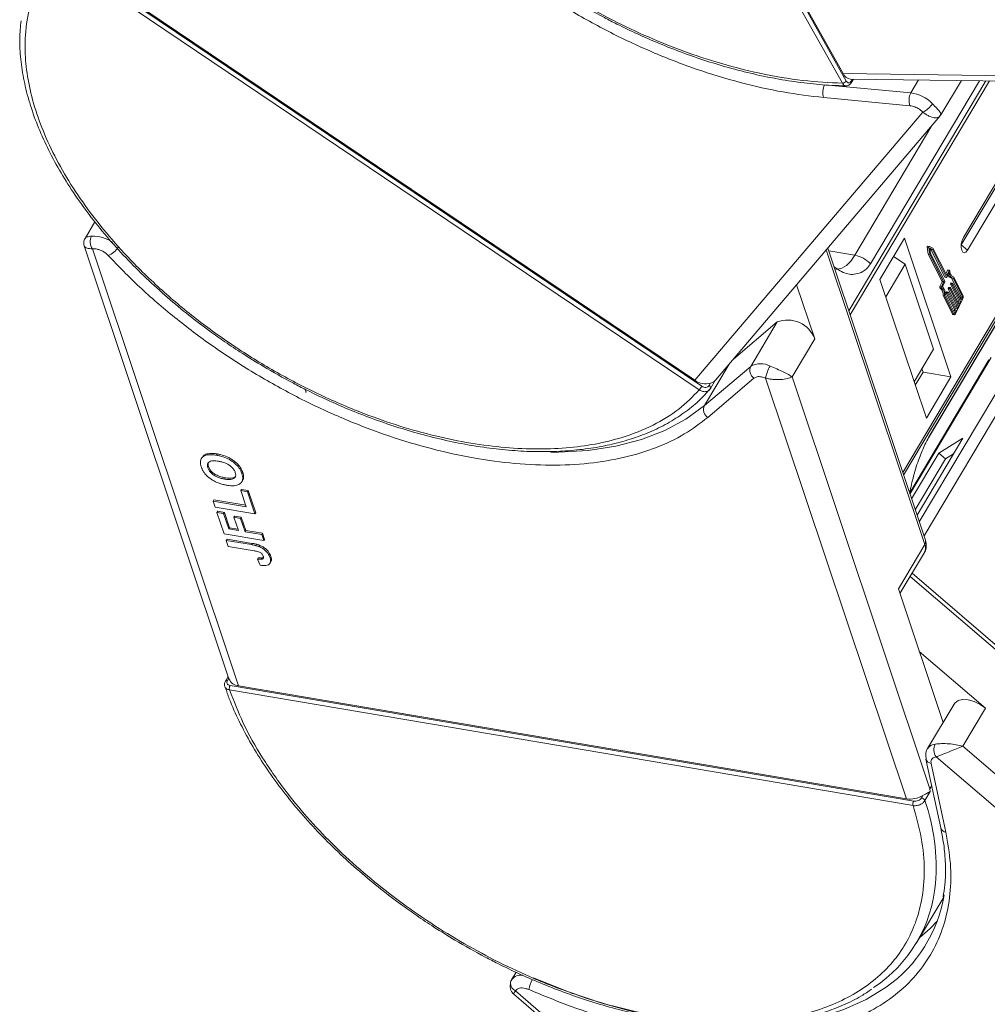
# Model space of a CAD drawing. Header units: millimetres. Extents: x -1055 to 1009, y -247 to 1211.
# Tile 26 of 51: x 141 to 218, y 939 to 1018. Entities that reach past the tile are written whole.
import ezdxf

# ---------------------------------------------------------------- set-up
doc = ezdxf.new("R2010")
doc.units = ezdxf.units.MM

msp = doc.modelspace()

# ---------------------------------------------------------------- linework, layer by layer
at = {"color": 7, "linetype": 'Continuous', "lineweight": 15}
for p, q in [((206.71, 1013.183), (181.912, 1057.444)), ((206.398, 1013.008), (181.6, 1057.269)), ((182.245, 1057.006), (206.467, 1013.773)), ((194.967, 988.521), (143.608, 1023.138)), ((195.168, 988.811), (143.809, 1023.427)), ((144.451, 1023.101), (194.617, 989.289)), ((245.833, 1013.266), (206.467, 1013.773)), ((207.051, 1013.342), (246.106, 1012.839)), ((207.19, 1013.34), (207.093, 1013.178)), ((207.104, 1013.051), (207.275, 1013.339)), ((211.865, 1012.233), (204.981, 1012.88)), ((217.835, 1013.203), (206.906, 994.828)), ((207.014, 994.506), (218.132, 1013.199)), ((208.644, 998.599), (217.334, 1013.21)), ((229.716, 1013.05), (211.214, 981.942)), ((211.285, 981.729), (229.913, 1013.048)), ((212.483, 1013.272), (211.865, 1012.233)), ((213.26, 984.692), (230.124, 1013.045)), ((230.122, 1013.045), (213.281, 984.73)), ((214.257, 1010.479), (215.893, 1013.228)), ((215.89, 1000.098), (223.64, 1013.129)), ((223.46, 1013.131), (216.055, 1000.681)), ((216.391, 999.674), (224.388, 1013.119)), ((211.793, 1011.215), (204.909, 1011.861)), ((212.821, 1010.7), (194.617, 989.289)), ((196.255, 989.29), (214.185, 1010.377)), ((212.821, 1010.7), (212.546, 1010.929)), ((214.233, 1010.455), (214.167, 1010.393)), ((214.242, 1010.487), (214.233, 1010.455)), ((213.55, 1009.631), (207.39, 999.274)), ((146.724, 1001.945), (145.936, 1000.62)), ((145.872, 1000.015), (157.426, 965.453)), ((211.356, 1000.645), (209.396, 997.349)), ((215.059, 989.57), (211.356, 1000.645)), ((213.336, 999.986), (213.209, 1000.008)), ((213.618, 999.839), (213.34, 999.985)), ((215.882, 1000.085), (215.89, 1000.098)), ((216.391, 999.674), (215.89, 1000.098)), ((158.194, 964.897), (146.53, 999.786)), ((146.833, 999.775), (146.53, 999.786)), ((205.112, 999.707), (212.974, 976.189)), ((213.025, 976.526), (205.229, 999.844)), ((205.301, 999.628), (207.39, 999.274)), ((210.479, 999.17), (211.407, 998.562)), ((213.169, 999.912), (213.252, 999.35)), ((213.169, 999.912), (213.296, 999.891)), ((213.252, 999.35), (214.353, 997.188)), ((213.252, 999.35), (213.379, 999.329)), ((213.296, 999.891), (213.379, 999.329)), ((213.578, 999.722), (213.374, 999.829)), ((213.374, 999.829), (213.434, 999.416)), ((213.379, 999.329), (214.48, 997.166)), ((213.381, 999.78), (213.451, 999.743)), ((213.434, 999.416), (214.565, 997.194)), ((213.451, 999.743), (214.582, 997.522)), ((213.451, 999.743), (213.578, 999.722)), ((214.709, 997.5), (213.578, 999.722)), ((214.728, 997.658), (213.618, 999.839)), ((211.407, 998.562), (209.86, 995.962)), ((211.407, 998.562), (213.679, 991.766)), ((214.787, 998.074), (214.657, 997.798)), ((214.914, 998.052), (214.728, 997.658)), ((214.915, 997.902), (214.73, 997.507)), ((214.787, 998.074), (214.914, 998.052)), ((214.943, 998.078), (214.816, 998.1)), ((215.214, 997.569), (215.278, 997.558)), ((204.191, 992.6), (202.745, 996.923)), ((209.396, 997.349), (213.099, 986.274)), ((214.35, 997.144), (214.177, 996.775)), ((214.304, 996.753), (214.477, 997.122)), ((214.35, 997.144), (214.477, 997.122)), ((214.353, 997.188), (214.48, 997.166)), ((214.562, 997.15), (214.377, 996.756)), ((214.582, 997.522), (214.709, 997.5)), ((214.588, 997.516), (214.715, 997.495)), ((215.018, 996.958), (215.699, 995.622)), ((215.018, 996.958), (215.145, 996.937)), ((215.045, 997.053), (215.021, 997.002)), ((215.021, 997.002), (215.148, 996.981)), ((215.045, 997.053), (215.172, 997.032)), ((215.187, 997.044), (215.06, 997.066)), ((215.097, 997.457), (215.224, 997.435)), ((215.115, 997.454), (215.847, 996.015)), ((215.826, 995.6), (215.145, 996.937)), ((215.148, 996.981), (215.172, 997.032)), ((215.193, 997.039), (215.873, 995.702)), ((215.974, 995.994), (215.242, 997.433)), ((216.022, 996.096), (215.278, 997.558)), ((214.304, 996.753), (214.177, 996.775)), ((214.182, 996.676), (214.309, 996.654)), ((214.433, 996.05), (215.177, 994.587)), ((214.56, 996.028), (214.433, 996.05)), ((214.56, 996.028), (215.304, 994.566)), ((214.619, 996.107), (215.352, 994.668)), ((214.683, 996.244), (215.364, 994.908)), ((214.683, 996.244), (214.81, 996.223)), ((214.71, 996.339), (214.686, 996.288)), ((214.686, 996.288), (214.813, 996.266)), ((214.71, 996.339), (214.837, 996.317)), ((214.851, 996.33), (214.724, 996.352)), ((215.49, 994.886), (214.81, 996.223)), ((214.813, 996.266), (214.837, 996.317)), ((214.851, 996.601), (215.531, 995.265)), ((214.851, 996.601), (214.978, 996.58)), ((214.877, 996.696), (214.853, 996.645)), ((214.853, 996.645), (214.98, 996.623)), ((214.858, 996.325), (215.538, 994.988)), ((214.877, 996.696), (215.004, 996.674)), ((215.019, 996.687), (214.892, 996.709)), ((215.658, 995.243), (214.978, 996.58)), ((214.98, 996.623), (215.004, 996.674)), ((215.026, 996.682), (215.706, 995.345)), ((215.847, 996.015), (215.974, 995.994)), ((215.432, 994.608), (216.007, 995.832)), ((215.531, 995.265), (215.467, 995.128)), ((215.531, 995.265), (215.658, 995.243)), ((215.538, 994.988), (215.658, 995.243)), ((215.699, 995.622), (215.635, 995.485)), ((215.699, 995.622), (215.826, 995.6)), ((215.706, 995.345), (215.826, 995.6)), ((215.842, 995.928), (215.802, 995.842)), ((215.969, 995.906), (215.842, 995.928)), ((215.873, 995.702), (215.969, 995.906)), ((215.304, 994.566), (215.177, 994.587)), ((215.217, 994.552), (215.344, 994.531)), ((215.364, 994.908), (215.299, 994.771)), ((215.34, 994.691), (215.395, 994.682)), ((215.364, 994.908), (215.49, 994.886)), ((215.395, 994.682), (215.49, 994.886)), ((197.701, 990.99), (201.185, 993.948)), ((201.185, 993.948), (199.074, 990.399)), ((221.534, 993.119), (212.535, 977.99)), ((212.912, 976.862), (222.45, 992.898)), ((202.381, 989.558), (204.191, 992.6)), ((212.132, 989.166), (213.679, 991.766)), ((195.384, 987.266), (197.361, 990.591)), ((218.097, 990.933), (211.779, 980.31)), ((211.792, 980.212), (218.273, 991.108)), ((199.074, 990.399), (195.384, 987.266)), ((212.219, 988.906), (212.838, 989.946)), ((212.838, 989.946), (212.751, 990.206)), ((215.059, 989.57), (212.838, 989.946)), ((199.34, 989.46), (195.65, 986.327)), ((195.863, 989.065), (195.752, 988.879)), ((195.874, 988.637), (196.278, 989.317)), ((200.271, 989.471), (199.939, 989.568)), ((200.271, 989.471), (211.502, 955.874)), ((213.375, 956.673), (202.381, 989.558)), ((213.099, 986.274), (215.059, 989.57)), ((163.578, 988.349), (163.504, 988.571)), ((163.544, 988.355), (163.578, 988.349)), ((195.513, 988.26), (195.796, 988.567)), ((195.865, 988.625), (195.741, 988.487)), ((195.768, 988.508), (195.882, 988.654)), ((195.874, 988.637), (195.865, 988.625)), ((212.36, 978.513), (216.017, 984.661)), ((213.281, 984.73), (213.26, 984.692)), ((216.017, 984.661), (214.099, 983.478)), ((214.099, 983.478), (211.923, 979.82)), ((214.099, 983.478), (214.632, 983.021)), ((215.279, 983.42), (214.632, 983.021)), ((155.277, 983.134), (155.217, 983.033)), ((156.5, 983.407), (156.44, 983.306)), ((214.632, 983.021), (212.213, 978.954)), ((155.735, 982.301), (155.796, 982.402)), ((158.461, 981.841), (158.521, 981.942)), ((157.07, 981.403), (157.13, 981.504)), ((158.453, 981.184), (158.513, 981.285)), ((158.438, 980.583), (158.378, 980.481)), ((158.378, 980.481), (158.907, 980.392)), ((158.809, 979.191), (158.378, 980.481)), ((158.438, 980.583), (158.967, 980.493)), ((158.907, 980.392), (158.967, 980.493)), ((158.907, 980.392), (159.5, 978.617)), ((158.967, 980.493), (159.56, 978.718)), ((156.225, 979.74), (156.165, 979.638)), ((156.327, 979.154), (156.165, 979.638)), ((156.165, 979.638), (158.809, 979.191)), ((156.225, 979.74), (158.77, 979.309)), ((159.5, 978.617), (156.327, 979.154)), ((156.527, 978.836), (156.467, 978.735)), ((157.039, 977.024), (156.467, 978.735)), ((156.467, 978.735), (156.996, 978.645)), ((156.527, 978.836), (157.056, 978.746)), ((157.056, 978.746), (156.996, 978.645)), ((157.056, 978.746), (157.466, 977.52)), ((159.56, 978.718), (159.5, 978.617)), ((156.996, 978.645), (157.406, 977.419)), ((157.883, 978.454), (157.823, 978.353)), ((158.179, 977.288), (157.823, 978.353)), ((157.823, 978.353), (158.352, 978.263)), ((157.883, 978.454), (158.412, 978.365)), ((158.412, 978.365), (158.352, 978.263)), ((158.352, 978.263), (158.708, 977.198)), ((158.412, 978.365), (158.768, 977.3)), ((157.466, 977.52), (157.406, 977.419)), ((157.406, 977.419), (158.179, 977.288)), ((157.466, 977.52), (158.139, 977.406)), ((158.768, 977.3), (158.708, 977.198)), ((158.708, 977.198), (160.05, 976.971)), ((158.768, 977.3), (160.11, 977.073)), ((160.212, 976.487), (157.039, 977.024)), ((157.272, 976.609), (157.211, 976.508)), ((157.373, 976.024), (157.211, 976.508)), ((157.211, 976.508), (159.212, 976.169)), ((157.272, 976.609), (159.272, 976.271)), ((160.05, 976.971), (160.11, 977.073)), ((160.05, 976.971), (160.212, 976.487)), ((160.11, 977.073), (160.272, 976.589)), ((160.272, 976.589), (160.212, 976.487)), ((159.427, 975.676), (157.373, 976.024)), ((159.272, 976.271), (159.212, 976.169)), ((159.894, 976.114), (159.833, 976.012)), ((212.974, 976.189), (210.863, 972.64)), ((159.765, 975.122), (159.704, 975.02)), ((159.704, 975.02), (159.907, 974.53)), ((160.138, 975.121), (160.077, 975.019)), ((160.138, 975.121), (160.179, 975.149)), ((160.765, 975.229), (160.705, 975.128)), ((160.708, 974.69), (160.769, 974.792)), ((210.991, 972.258), (212.94, 975.534)), ((211.807, 973.629), (241.058, 948.533)), ((241.145, 948.844), (211.959, 973.885)), ((210.863, 972.64), (214.431, 961.968)), ((217.819, 963.11), (212.533, 967.646)), ((157.36, 965.651), (157.14, 965.281)), ((157.298, 965.328), (157.407, 965.511)), ((212.044, 955.337), (157.468, 964.575)), ((212.091, 955.691), (157.515, 964.928)), ((158.194, 964.897), (211.502, 955.874)), ((215.308, 963.442), (213.197, 959.893)), ((216.01, 960.068), (217.819, 963.11)), ((247.313, 933.212), (216.01, 960.068)), ((213.071, 959.052), (214.252, 953.563)), ((213.886, 959.228), (213.649, 959.149)), ((213.886, 959.228), (249.449, 928.716)), ((213.476, 958.697), (214.657, 953.208)), ((213.528, 956.93), (213.375, 956.673)), ((212.81, 956.137), (212.699, 955.95)), ((213.411, 956.458), (212.981, 955.735)), ((213.411, 956.458), (213.375, 956.673)), ((212.321, 944.388), (214.484, 948.024)), ((180.344, 942.027), (179.992, 941.436)), ((179.969, 941.393), (179.992, 941.436)), ((180.174, 940.267), (216.89, 908.766)), ((180.444, 940.691), (180.298, 940.534)), ((217.228, 908.849), (180.298, 940.534))]:
    msp.add_line(p, q, dxfattribs=at)
at = {"color": 7, "linetype": 'Continuous', "lineweight": 15, "flags": 128}
for points in [[(213.209, 1000.008), (213.205, 1000.008), (213.196, 1000.004), (213.188, 999.995), (213.18, 999.982), (213.174, 999.965), (213.17, 999.947), (213.168, 999.929), (213.169, 999.912)], [(213.296, 999.891), (213.295, 999.908), (213.297, 999.926), (213.301, 999.944), (213.307, 999.96), (213.315, 999.973), (213.323, 999.982), (213.332, 999.986), (213.34, 999.985)], [(216.055, 1000.681), (215.952, 1000.449), (215.891, 1000.175), (215.88, 999.902), (215.922, 999.67), (216.009, 999.516), (216.129, 999.463), (216.263, 999.518), (216.391, 999.674)], [(207.39, 999.274), (207.065, 998.806), (206.717, 998.457), (206.362, 998.241), (206.012, 998.166), (205.881, 998.176)], [(214.816, 998.1), (214.816, 998.1), (214.808, 998.099), (214.801, 998.094), (214.793, 998.085), (214.787, 998.074)], [(214.914, 998.052), (214.92, 998.064), (214.927, 998.072), (214.935, 998.077), (214.943, 998.078), (214.949, 998.075), (214.955, 998.068), (214.959, 998.058), (214.962, 998.046)], [(215.278, 997.558), (215.221, 997.567), (215.168, 997.592), (215.118, 997.633), (215.074, 997.689), (215.036, 997.76), (215.004, 997.844), (214.979, 997.94), (214.962, 998.046)], [(214.73, 997.507), (214.728, 997.503), (214.725, 997.499), (214.722, 997.496), (214.719, 997.495), (214.716, 997.494), (214.713, 997.495), (214.711, 997.497), (214.709, 997.5)], [(215.06, 997.066), (215.059, 997.066), (215.056, 997.066), (215.053, 997.064), (215.05, 997.061), (215.047, 997.058), (215.045, 997.053)], [(215.172, 997.032), (215.174, 997.036), (215.177, 997.04), (215.18, 997.043), (215.183, 997.044), (215.186, 997.045), (215.189, 997.044), (215.191, 997.042), (215.193, 997.039)], [(214.177, 996.775), (214.172, 996.761), (214.168, 996.745), (214.166, 996.73), (214.165, 996.714), (214.167, 996.7), (214.171, 996.689), (214.176, 996.681), (214.182, 996.676)], [(214.309, 996.654), (214.303, 996.659), (214.298, 996.668), (214.294, 996.679), (214.292, 996.693), (214.293, 996.708), (214.295, 996.724), (214.298, 996.739), (214.304, 996.753)], [(214.724, 996.352), (214.724, 996.352), (214.721, 996.352), (214.718, 996.35), (214.715, 996.347), (214.712, 996.344), (214.71, 996.339)], [(214.837, 996.317), (214.839, 996.322), (214.842, 996.326), (214.845, 996.329), (214.848, 996.33), (214.851, 996.331), (214.854, 996.33), (214.856, 996.328), (214.858, 996.325)], [(214.892, 996.709), (214.891, 996.709), (214.889, 996.709), (214.886, 996.707), (214.883, 996.704), (214.88, 996.701), (214.877, 996.696)], [(215.004, 996.674), (215.007, 996.679), (215.01, 996.683), (215.013, 996.686), (215.015, 996.687), (215.018, 996.688), (215.021, 996.687), (215.024, 996.685), (215.026, 996.682)], [(215.432, 994.608), (215.417, 994.581), (215.4, 994.558), (215.383, 994.542), (215.365, 994.533), (215.347, 994.53), (215.331, 994.535), (215.316, 994.547), (215.304, 994.566)], [(215.352, 994.668), (215.356, 994.662), (215.361, 994.658), (215.366, 994.656), (215.372, 994.657), (215.378, 994.66), (215.384, 994.665), (215.39, 994.673), (215.395, 994.682)], [(195.752, 988.879), (195.791, 988.849), (195.825, 988.816), (195.853, 988.781), (195.872, 988.746), (195.884, 988.711), (195.886, 988.678), (195.88, 988.649), (195.874, 988.637)], [(195.384, 987.266), (193.906, 986.186), (192.222, 985.282), (190.347, 984.56), (188.298, 984.027), (186.09, 983.687), (183.745, 983.544), (183.132, 983.539)], [(215.308, 963.442), (215.367, 963.525), (215.629, 963.714), (215.996, 963.801), (216.439, 963.778), (216.917, 963.646), (217.391, 963.417), (217.819, 963.11)], [(212.571, 944.809), (213.393, 945.536), (213.979, 946.148)], [(209.903, 940.835), (209.899, 940.832), (208.304, 939.849), (206.512, 939.046), (204.538, 938.429), (202.398, 938.003), (200.111, 937.773), (197.696, 937.74), (195.174, 937.905), (192.567, 938.266), (189.897, 938.82), (187.185, 939.562), (184.457, 940.486), (181.734, 941.585)]]:
    msp.add_lwpolyline(points, dxfattribs=at)
at = {"color": 7, "linetype": 'Continuous', "lineweight": 15}
for centre, radius, start, end in [((207.115, 1014.04), 0.701, 202.38754, 264.82007), ((206.049, 1012.292), 1.219, 151.18028, 200.71735), ((206.385, 1013.397), 0.389, 271.86957, 326.65022), ((206.989, 1013.105), 0.127, 334.9016, 34.91091), ((212.933, 1011.646), 1.219, 151.18028, 200.71735), ((211.499, 1009.36), 2.897, 44.08958, 82.73227), ((212.094, 1012.279), 1.738, 294.72838, 328.68213), ((147.345, 1000.352), 0.992, 152.93971, 214.78153), ((146.564, 998.181), 2.624, 53.36371, 92.24668), ((147.179, 1000.755), 1.629, 292.19416, 328.53821), ((206.949, 996.952), 2.364, 44.17003, 79.23127), ((215.21, 997.822), 0.383, 193.00683, 252.83199), ((215.404, 997.894), 0.489, 179.14886, 250.63977), ((214.299, 997.169), 0.0567, 333.77355, 19.48983), ((214.426, 997.147), 0.0567, 333.77355, 19.48983), ((214.512, 997.175), 0.0567, 333.77355, 19.48983), ((214.591, 997.525), 0.00971, 201.38595, 255.78405), ((215.072, 996.977), 0.0567, 153.77355, 199.48983), ((215.199, 996.955), 0.0567, 153.77355, 199.48983), ((213.757, 996.142), 0.682, 352.18235, 51.47014), ((213.884, 996.121), 0.682, 352.18235, 51.47014), ((213.795, 996.169), 0.827, 355.68243, 45.21949), ((214.737, 996.263), 0.0567, 153.77355, 199.48983), ((214.864, 996.241), 0.0567, 153.77355, 199.48983), ((214.904, 996.62), 0.0567, 153.77355, 199.48983), ((215.031, 996.598), 0.0567, 153.77355, 199.48983), ((215.741, 995.978), 0.113, 333.77355, 19.48983), ((215.868, 995.956), 0.113, 333.77355, 19.48983), ((215.702, 995.983), 0.34, 333.77355, 19.48983), ((215.231, 994.609), 0.0583, 201.38595, 255.78405), ((202.02, 991.786), 2.318, 20.56201, 111.12041), ((199.865, 989.032), 1.58, 61.21773, 120.05501), ((199.76, 990.087), 0.754, 155.50463, 236.15322), ((203.1, 988.95), 2.877, 149.34716, 169.56759), ((195.473, 990.475), 1.463, 234.17683, 285.47163), ((193.006, 990.097), 2.516, 321.22878, 329.26707), ((196.07, 986.953), 0.754, 155.50463, 236.15322), ((212.642, 976.411), 0.399, 326.22451, 16.67319), ((212.294, 975.896), 0.741, 330.73976, 23.28904), ((158.266, 965.805), 0.911, 202.73225, 265.42916), ((157.253, 965.188), 0.146, 72.15996, 141.02234), ((157.931, 964.693), 0.478, 150.56991, 194.40368), ((213.864, 959.44), 0.806, 93.5922, 145.79801), ((214.692, 959.797), 0.987, 152.99929, 215.2104), ((213.552, 959.193), 0.502, 196.38072, 261.22015), ((211.785, 957.854), 2, 261.88406, 300.84167), ((212.64, 955.582), 0.374, 24.29123, 80.91245), ((212.507, 955.456), 0.478, 150.56991, 194.40368), ((197.586, 950.401), 16.293, 355.50076, 19.1091), ((214.733, 953.704), 0.501, 196.26911, 261.22748), ((202.786, 950.06), 11.083, 303.35778, 355.15155), ((203.414, 950.025), 11.249, 305.22629, 350.6558), ((180.742, 940.864), 0.943, 81.85556, 142.68902), ((180.394, 941.142), 0.494, 149.4932, 177.47484), ((180.617, 941.175), 0.716, 180.85764, 243.49131), ((184.406, 939.955), 3.127, 151.45281, 167.18415)]:
    msp.add_arc(centre, radius, start, end, dxfattribs=at)
for points, knots in [([(206.398, 1013.008), (205.35, 1013.06), (203.222, 1013.166), (199.795, 1013.754), (196.487, 1014.608), (193.382, 1015.663), (190.531, 1016.834), (187.697, 1018.2), (184.913, 1019.756), (182.226, 1021.472), (179.683, 1023.32), (177.306, 1025.275), (174.913, 1027.507), (172.597, 1030.013), (170.489, 1032.746), (168.779, 1035.463), (167.447, 1038.175), (166.501, 1040.894), (166.023, 1043.376), (165.931, 1045.578), (166.136, 1047.501), (166.63, 1049.309), (167.419, 1050.981), (168.489, 1052.487), (169.821, 1053.8), (171.393, 1054.913), (173.351, 1055.903), (175.744, 1056.683), (178.556, 1057.192), (180.596, 1057.244), (181.6, 1057.269)], [0, 0, 0, 0, 0.038845, 0.078883, 0.12003, 0.152186, 0.184338, 0.217171, 0.25, 0.282833, 0.315662, 0.347818, 0.37997, 0.421121, 0.461157, 0.5, 0.538846, 0.578883, 0.62003, 0.652186, 0.684338, 0.717171, 0.75, 0.782833, 0.815662, 0.847818, 0.87997, 0.921121, 0.961156, 1, 1, 1, 1]), ([(204.909, 1011.861), (203.832, 1011.99), (201.656, 1012.25), (198.234, 1013.028), (194.724, 1014.095), (191.181, 1015.468), (187.683, 1017.112), (184.299, 1018.995), (181.094, 1021.07), (178.097, 1023.307), (175.308, 1025.699), (172.737, 1028.244), (170.421, 1030.921), (168.418, 1033.677), (166.77, 1036.457), (165.516, 1039.202), (164.634, 1041.867), (164.377, 1043.553), (164.25, 1044.387)], [0, 0, 0, 0, 0.061038, 0.123312, 0.186438, 0.25, 0.313562, 0.376688, 0.438962, 0.5, 0.561038, 0.623312, 0.686438, 0.75, 0.813562, 0.876688, 0.938962, 1, 1, 1, 1]), ([(194.967, 988.521), (194.447, 987.993), (193.392, 986.922), (191.313, 985.654), (189.047, 984.743), (186.689, 984.166), (184.342, 983.856), (181.824, 983.771), (179.157, 983.92), (176.388, 984.299), (173.564, 984.903), (170.717, 985.717), (167.612, 986.826), (164.294, 988.276), (160.862, 990.092), (157.625, 992.113), (154.562, 994.338), (151.667, 996.787), (149.199, 999.237), (147.158, 1001.597), (145.505, 1003.815), (144.086, 1006.071), (142.925, 1008.341), (142.039, 1010.586), (141.448, 1012.767), (141.146, 1014.862), (141.13, 1017.04), (141.5, 1019.229), (142.306, 1021.354), (143.178, 1022.549), (143.608, 1023.138)], [0, 0, 0, 0, 0.038845, 0.078883, 0.12003, 0.152186, 0.184338, 0.217171, 0.25, 0.282833, 0.315662, 0.347818, 0.37997, 0.421121, 0.461157, 0.5, 0.538846, 0.578883, 0.62003, 0.652186, 0.684338, 0.717171, 0.75, 0.782833, 0.815662, 0.847818, 0.87997, 0.921121, 0.961156, 1, 1, 1, 1]), ([(184.968, 1019.605), (185.773, 1019.141), (186.901, 1018.492), (188.602, 1017.62), (190.06, 1016.919), (191.811, 1016.154), (193.657, 1015.429), (195.588, 1014.759), (197.571, 1014.168), (199.579, 1013.668), (201.594, 1013.27), (203.592, 1012.989), (205.296, 1012.829), (206.305, 1012.813), (206.679, 1012.808)], [0, 0, 0, 0, 0.1137, 0.159318, 0.234954, 0.313176, 0.396777, 0.483673, 0.573025, 0.664169, 0.756641, 0.850112, 0.944348, 1, 1, 1, 1]), ([(140.824, 1017.986), (140.782, 1017.522), (140.692, 1016.526), (140.781, 1014.924), (141.041, 1013.208), (141.487, 1011.453), (142.108, 1009.672), (142.902, 1007.876), (143.86, 1006.076), (144.976, 1004.285), (146.239, 1002.513), (147.64, 1000.774), (149.163, 999.081), (150.789, 997.451), (152.483, 995.911), (154.185, 994.501), (155.725, 993.329), (157.14, 992.326), (158.554, 991.38), (159.585, 990.752), (160.146, 990.411)], [0, 0, 0, 0, 0.052695, 0.113181, 0.173714, 0.234247, 0.294742, 0.355168, 0.415492, 0.475679, 0.535686, 0.595444, 0.654827, 0.713597, 0.771238, 0.826398, 0.876847, 0.912777, 0.952559, 1, 1, 1, 1]), ([(206.679, 1012.797), (206.668, 1012.796), (206.627, 1012.795), (206.557, 1012.828), (206.47, 1012.895), (206.422, 1012.97), (206.398, 1013.008)], [0, 0, 0, 0, 0.103891, 0.386277, 0.684984, 1, 1, 1, 1]), ([(206.687, 1012.793), (206.727, 1012.795), (206.807, 1012.801), (206.922, 1012.855), (207.026, 1012.937), (207.078, 1013.014), (207.104, 1013.051)], [0, 0, 0, 0, 0.254858, 0.509073, 0.758744, 1, 1, 1, 1]), ([(207.093, 1013.178), (207.065, 1013.14), (207.008, 1013.064), (206.9, 1013.032), (206.792, 1013.067), (206.737, 1013.144), (206.71, 1013.183)], [0, 0, 0, 0, 0.250048, 0.499878, 0.749219, 1, 1, 1, 1]), ([(213.579, 1011.375), (213.702, 1011.249), (213.948, 1010.996), (214.175, 1010.726), (214.281, 1010.551), (214.253, 1010.506), (214.242, 1010.487)], [0, 0, 0, 0, 0.272406, 0.544526, 0.816401, 1, 1, 1, 1]), ([(214.167, 1010.393), (214.135, 1010.352), (214.051, 1010.248), (213.747, 1010.23), (213.381, 1010.339), (213.059, 1010.515), (212.9, 1010.639), (212.821, 1010.7)], [0, 0, 0, 0, 0.175403, 0.449531, 0.723721, 0.863357, 1, 1, 1, 1]), ([(145.937, 1000.62), (145.937, 1000.621), (145.935, 1000.67), (146.078, 1000.738), (146.334, 1000.781), (146.462, 1000.803)], [0, 0, 0, 0, 0.008426, 0.503954, 1, 1, 1, 1]), ([(145.935, 1000.62), (145.911, 1000.571), (145.861, 1000.475), (145.831, 1000.316), (145.832, 1000.162), (145.858, 1000.065), (145.871, 1000.018)], [0, 0, 0, 0, 0.261629, 0.519718, 0.767594, 1, 1, 1, 1]), ([(146.53, 999.786), (146.448, 999.791), (146.283, 999.801), (146.038, 999.863), (145.877, 999.942), (145.888, 1000.009), (145.89, 1000.022)], [0, 0, 0, 0, 0.221883, 0.448649, 0.893908, 1, 1, 1, 1]), ([(146.833, 999.775), (146.918, 999.756), (147.09, 999.718), (147.353, 999.596), (147.6, 999.437), (147.73, 999.309), (147.794, 999.247)], [0, 0, 0, 0, 0.245536, 0.5, 0.754464, 1, 1, 1, 1]), ([(195.65, 986.327), (195.048, 985.867), (193.831, 984.938), (191.582, 983.88), (189.031, 983.089), (186.188, 982.615), (183.118, 982.463), (179.884, 982.636), (176.555, 983.12), (173.173, 983.897), (169.745, 984.959), (166.275, 986.31), (162.801, 987.948), (159.397, 989.848), (156.13, 991.971), (153.073, 994.276), (150.256, 996.702), (148.609, 998.404), (147.794, 999.247)], [0, 0, 0, 0, 0.061038, 0.123312, 0.186438, 0.25, 0.313562, 0.376688, 0.438962, 0.5, 0.561038, 0.623312, 0.686438, 0.75, 0.813562, 0.876688, 0.938962, 1, 1, 1, 1]), ([(205.731, 998.343), (206.047, 998.129), (206.693, 997.692), (207.606, 997.743), (208.275, 998.089), (208.537, 998.451), (208.644, 998.599)], [0, 0, 0, 0, 0.322243, 0.6588, 0.860858, 1, 1, 1, 1]), ([(160.146, 990.411), (160.95, 989.947), (162.078, 989.297), (163.78, 988.425), (165.237, 987.725), (166.989, 986.959), (168.834, 986.234), (170.766, 985.565), (172.748, 984.973), (174.757, 984.474), (176.771, 984.077), (178.771, 983.791), (180.741, 983.621), (182.666, 983.573), (184.534, 983.647), (186.332, 983.848), (188.049, 984.175), (189.677, 984.631), (191.204, 985.216), (192.626, 985.931), (193.922, 986.785), (194.893, 987.563), (195.369, 988.098), (195.513, 988.26)], [0, 0, 0, 0, 0.061078, 0.085583, 0.126213, 0.168233, 0.213142, 0.259821, 0.307819, 0.35678, 0.406454, 0.456665, 0.507287, 0.558234, 0.60945, 0.66091, 0.712607, 0.764564, 0.816832, 0.869499, 0.922694, 0.976601, 1, 1, 1, 1]), ([(200.625, 990.417), (200.808, 990.342), (201.174, 990.194), (201.685, 989.968), (202.11, 989.752), (202.29, 989.623), (202.381, 989.558)], [0, 0, 0, 0, 0.2498135, 0.4993654, 0.7486919, 1, 1, 1, 1]), ([(195.863, 989.065), (195.928, 989.088), (196.047, 989.13), (196.169, 989.205), (196.231, 989.259), (196.255, 989.29), (196.255, 989.29)], [0, 0, 0, 0, 0.367399, 0.679388, 0.99988, 1, 1, 1, 1]), ([(202.381, 989.558), (202.264, 989.512), (202.031, 989.419), (201.494, 989.342), (200.979, 989.344), (200.562, 989.395), (200.367, 989.446), (200.271, 989.471)], [0, 0, 0, 0, 0.251314, 0.500207, 0.749155, 0.875936, 1, 1, 1, 1]), ([(195.741, 988.487), (195.677, 988.45), (195.577, 988.393), (195.409, 988.376), (195.266, 988.389), (195.112, 988.434), (195.016, 988.492), (194.967, 988.521)], [0, 0, 0, 0, 0.292745, 0.454657, 0.626508, 0.808292, 1, 1, 1, 1]), ([(195.752, 988.879), (195.721, 988.84), (195.658, 988.761), (195.503, 988.713), (195.33, 988.723), (195.222, 988.782), (195.168, 988.811)], [0, 0, 0, 0, 0.250048, 0.499878, 0.749219, 1, 1, 1, 1]), ([(213.281, 984.73), (213.179, 984.544), (212.916, 984.064), (212.484, 982.988), (212.044, 981.633), (211.867, 980.749), (211.779, 980.31)], [0, 0, 0, 0, 0.1477023, 0.38008, 0.6915654, 1, 1, 1, 1]), ([(155.295, 983.122), (155.337, 983.19), (155.431, 983.342), (155.79, 983.458), (156.176, 983.457), (156.438, 983.417), (156.5, 983.407)], [0, 0, 0, 0, 0.224631, 0.505852, 0.881552, 1, 1, 1, 1]), ([(155.209, 982.384), (155.189, 982.451), (155.13, 982.653), (155.143, 982.961), (155.348, 983.22), (155.725, 983.36), (156.116, 983.356), (156.377, 983.315), (156.44, 983.306)], [0, 0, 0, 0, 0.101398, 0.306996, 0.506144, 0.685262, 0.924557, 1, 1, 1, 1]), ([(155.735, 982.301), (155.718, 982.368), (155.683, 982.502), (155.726, 982.677), (155.856, 982.803), (156.109, 982.873), (156.371, 982.858), (156.552, 982.83), (156.586, 982.824)], [0, 0, 0, 0, 0.160292, 0.321922, 0.490761, 0.657569, 0.933883, 1, 1, 1, 1]), ([(155.796, 982.402), (155.777, 982.47), (155.74, 982.605), (155.779, 982.712), (155.799, 982.766)], [0, 0, 0, 0, 0.499688, 1, 1, 1, 1]), ([(156.44, 983.306), (156.525, 983.29), (156.782, 983.241), (157.212, 983.101), (157.698, 982.833), (158.091, 982.494), (158.342, 982.148), (158.425, 981.933), (158.461, 981.841)], [0, 0, 0, 0, 0.101888, 0.307343, 0.492963, 0.678647, 0.860791, 1, 1, 1, 1]), ([(156.5, 983.407), (156.585, 983.391), (156.842, 983.343), (157.273, 983.202), (157.759, 982.934), (158.151, 982.595), (158.402, 982.249), (158.485, 982.035), (158.521, 981.942)], [0, 0, 0, 0, 0.101888, 0.307343, 0.492963, 0.678647, 0.860791, 1, 1, 1, 1]), ([(156.586, 982.824), (156.672, 982.808), (156.912, 982.762), (157.267, 982.635), (157.592, 982.416), (157.801, 982.201), (157.894, 982.033), (157.926, 981.946), (157.932, 981.929)], [0, 0, 0, 0, 0.15859, 0.447239, 0.620381, 0.793575, 0.961295, 1, 1, 1, 1]), ([(155.51, 981.833), (155.484, 981.867), (155.432, 981.935), (155.37, 982.032), (155.318, 982.125), (155.276, 982.211), (155.239, 982.298), (155.219, 982.356), (155.209, 982.384)], [0, 0, 0, 0, 0.185429, 0.37219, 0.527708, 0.683877, 0.841678, 1, 1, 1, 1]), ([(157.07, 981.403), (156.985, 981.419), (156.769, 981.46), (156.446, 981.571), (156.135, 981.759), (155.913, 981.967), (155.79, 982.155), (155.749, 982.264), (155.735, 982.301)], [0, 0, 0, 0, 0.158617, 0.400864, 0.573059, 0.745486, 0.912985, 1, 1, 1, 1]), ([(157.13, 981.504), (157.045, 981.521), (156.83, 981.562), (156.506, 981.673), (156.195, 981.86), (155.973, 982.068), (155.851, 982.257), (155.81, 982.365), (155.796, 982.402)], [0, 0, 0, 0, 0.158617, 0.400864, 0.573059, 0.745486, 0.912985, 1, 1, 1, 1]), ([(157.932, 981.929), (157.949, 981.862), (157.983, 981.728), (157.932, 981.556), (157.795, 981.426), (157.524, 981.353), (157.259, 981.373), (157.088, 981.4), (157.07, 981.403)], [0, 0, 0, 0, 0.15971, 0.320429, 0.491074, 0.67705, 0.96629, 1, 1, 1, 1]), ([(158.521, 981.942), (158.54, 981.876), (158.596, 981.676), (158.616, 981.434), (158.516, 981.323), (158.493, 981.298)], [0, 0, 0, 0, 0.2755795, 0.8340435, 1, 1, 1, 1]), ([(156.409, 981.164), (156.322, 981.207), (156.15, 981.293), (155.849, 981.495), (155.634, 981.684), (155.524, 981.817), (155.51, 981.833)], [0, 0, 0, 0, 0.250896, 0.502166, 0.940512, 1, 1, 1, 1]), ([(157.253, 980.915), (157.21, 980.923), (157.126, 980.938), (156.992, 980.967), (156.852, 981.002), (156.706, 981.047), (156.557, 981.099), (156.458, 981.142), (156.409, 981.164)], [0, 0, 0, 0, 0.15395, 0.308181, 0.478699, 0.649961, 0.824203, 1, 1, 1, 1]), ([(157.982, 981.674), (157.981, 981.672), (157.965, 981.611), (157.849, 981.531), (157.588, 981.453), (157.319, 981.474), (157.148, 981.501), (157.13, 981.504)], [0, 0, 0, 0, 0.007065, 0.256397, 0.528131, 0.950746, 1, 1, 1, 1]), ([(158.461, 981.841), (158.48, 981.774), (158.54, 981.572), (158.53, 981.26), (158.324, 981), (157.945, 980.862), (157.562, 980.867), (157.309, 980.907), (157.253, 980.915)], [0, 0, 0, 0, 0.102171, 0.30922, 0.51365, 0.692275, 0.932413, 1, 1, 1, 1]), ([(212.924, 975.528), (212.937, 975.543), (213.053, 975.676), (213.107, 976.033), (213.098, 976.362), (213.025, 976.519), (213.021, 976.526)], [0, 0, 0, 0, 0.057618, 0.507331, 0.977166, 1, 1, 1, 1]), ([(159.212, 976.169), (159.254, 976.162), (159.339, 976.147), (159.455, 976.123), (159.558, 976.099), (159.649, 976.074), (159.741, 976.047), (159.802, 976.024), (159.833, 976.012)], [0, 0, 0, 0, 0.20827, 0.416707, 0.561481, 0.706573, 0.852825, 1, 1, 1, 1]), ([(159.272, 976.271), (159.315, 976.263), (159.399, 976.248), (159.515, 976.225), (159.618, 976.201), (159.709, 976.175), (159.801, 976.149), (159.863, 976.125), (159.894, 976.114)], [0, 0, 0, 0, 0.20827, 0.416707, 0.561481, 0.706573, 0.852825, 1, 1, 1, 1]), ([(159.427, 975.676), (159.512, 975.661), (159.659, 975.633), (159.845, 975.579), (159.974, 975.514), (160.055, 975.444), (160.124, 975.353), (160.15, 975.289), (160.165, 975.249)], [0, 0, 0, 0, 0.292027, 0.504854, 0.613905, 0.723685, 0.829816, 1, 1, 1, 1]), ([(159.833, 976.012), (159.921, 975.972), (160.098, 975.891), (160.341, 975.705), (160.577, 975.444), (160.657, 975.247), (160.705, 975.128)], [0, 0, 0, 0, 0.20646, 0.413515, 0.645211, 1, 1, 1, 1]), ([(159.894, 976.114), (159.982, 976.073), (160.158, 975.992), (160.401, 975.807), (160.637, 975.546), (160.717, 975.349), (160.765, 975.229)], [0, 0, 0, 0, 0.20646, 0.413515, 0.645211, 1, 1, 1, 1]), ([(160.077, 975.019), (160.057, 975.014), (160.016, 975.003), (159.948, 975.001), (159.885, 975.002), (159.826, 975.006), (159.766, 975.012), (159.725, 975.018), (159.704, 975.02)], [0, 0, 0, 0, 0.193806, 0.393127, 0.544069, 0.695412, 0.847613, 1, 1, 1, 1]), ([(159.765, 975.122), (159.786, 975.119), (159.827, 975.114), (159.891, 975.107), (159.955, 975.103), (160.019, 975.102), (160.083, 975.105), (160.119, 975.115), (160.138, 975.121)], [0, 0, 0, 0, 0.155996, 0.312125, 0.480895, 0.650212, 0.823248, 1, 1, 1, 1]), ([(160.705, 975.128), (160.724, 975.061), (160.767, 974.91), (160.74, 974.699), (160.594, 974.554), (160.315, 974.48), (160.067, 974.51), (159.907, 974.53)], [0, 0, 0, 0, 0.155292, 0.353145, 0.543243, 0.704067, 1, 1, 1, 1]), ([(160.165, 975.249), (160.171, 975.228), (160.184, 975.186), (160.182, 975.134), (160.169, 975.092), (160.146, 975.061), (160.116, 975.036), (160.09, 975.025), (160.077, 975.019)], [0, 0, 0, 0, 0.202387, 0.410907, 0.557829, 0.709472, 0.853224, 1, 1, 1, 1]), ([(160.765, 975.229), (160.782, 975.164), (160.822, 975.015), (160.827, 974.855), (160.769, 974.8), (160.764, 974.795)], [0, 0, 0, 0, 0.417409, 0.949218, 1, 1, 1, 1]), ([(157.14, 965.28), (157.122, 965.246), (157.085, 965.176), (157.061, 965.064), (157.057, 964.953), (157.076, 964.884), (157.086, 964.849)], [0, 0, 0, 0, 0.246159, 0.49612, 0.747412, 1, 1, 1, 1]), ([(157.468, 964.575), (157.419, 964.586), (157.323, 964.608), (157.212, 964.673), (157.132, 964.749), (157.104, 964.81), (157.09, 964.838)], [0, 0, 0, 0, 0.274203, 0.53421, 0.780012, 1, 1, 1, 1]), ([(157.141, 964.75), (157.24, 964.453), (157.538, 963.565), (158.222, 962.065), (159.173, 960.267), (160.291, 958.475), (161.554, 956.703), (162.954, 954.964), (164.478, 953.271), (166.104, 951.641), (167.798, 950.102), (169.499, 948.692), (171.039, 947.519), (172.455, 946.516), (173.868, 945.57), (174.899, 944.942), (175.46, 944.601)], [0, 0, 0, 0, 0.041192, 0.123342, 0.205353, 0.287178, 0.368759, 0.45, 0.530733, 0.610631, 0.688994, 0.763986, 0.832571, 0.881419, 0.935503, 1, 1, 1, 1]), ([(157.515, 964.928), (157.464, 964.942), (157.361, 964.97), (157.27, 965.07), (157.24, 965.195), (157.279, 965.283), (157.298, 965.328)], [0, 0, 0, 0, 0.250048, 0.499879, 0.74922, 1, 1, 1, 1]), ([(212.044, 955.337), (212.289, 954.469), (212.787, 952.707), (213, 950.16), (212.806, 947.898), (212.267, 945.95), (211.49, 944.301), (210.433, 942.803), (209.095, 941.478), (207.503, 940.348), (205.681, 939.434), (203.659, 938.737), (201.253, 938.218), (198.44, 937.954), (195.245, 938.027), (191.951, 938.433), (188.55, 939.16), (185.023, 940.225), (181.686, 941.53), (178.624, 942.974), (175.865, 944.481), (173.177, 946.158), (170.593, 947.995), (168.156, 949.959), (165.909, 952.016), (163.871, 954.142), (161.887, 956.516), (160.067, 959.119), (158.5, 961.896), (157.809, 963.691), (157.468, 964.575)], [0, 0, 0, 0, 0.038845, 0.078883, 0.12003, 0.152186, 0.184338, 0.217171, 0.25, 0.282833, 0.315662, 0.347818, 0.37997, 0.421121, 0.461157, 0.5, 0.538846, 0.578883, 0.62003, 0.652186, 0.684338, 0.717171, 0.75, 0.782833, 0.815662, 0.847818, 0.87997, 0.921121, 0.961156, 1, 1, 1, 1]), ([(213.206, 959.892), (213.196, 959.88), (213.083, 959.749), (213.018, 959.437), (213.067, 959.17), (213.089, 959.055)], [0, 0, 0, 0, 0.056877, 0.592682, 1, 1, 1, 1]), ([(213.813, 960.245), (213.976, 960.261), (214.301, 960.293), (214.897, 960.276), (215.486, 960.207), (215.835, 960.115), (216.01, 960.068)], [0, 0, 0, 0, 0.249813, 0.499365, 0.748692, 1, 1, 1, 1]), ([(216.01, 960.068), (215.844, 960.006), (215.514, 959.881), (214.931, 959.639), (214.449, 959.439), (214.102, 959.302), (213.958, 959.253), (213.886, 959.228)], [0, 0, 0, 0, 0.2513144, 0.5002066, 0.7491551, 0.8759362, 1, 1, 1, 1]), ([(212.699, 955.95), (212.668, 955.908), (212.604, 955.824), (212.444, 955.731), (212.262, 955.679), (212.148, 955.687), (212.091, 955.691)], [0, 0, 0, 0, 0.250048, 0.499878, 0.749219, 1, 1, 1, 1]), ([(212.81, 956.137), (212.882, 956.176), (213.014, 956.249), (213.184, 956.335), (213.289, 956.396), (213.349, 956.433), (213.37, 956.446), (213.384, 956.454), (213.393, 956.459), (213.4, 956.462), (213.405, 956.463), (213.408, 956.462), (213.409, 956.461), (213.41, 956.459), (213.41, 956.458), (213.411, 956.458)], [0, 0, 0, 0, 0.295755, 0.546905, 0.804899, 0.868427, 0.910981, 0.939483, 0.958666, 0.971716, 0.98382, 0.99019, 0.994865, 0.998657, 1, 1, 1, 1]), ([(212.981, 955.735), (212.943, 955.683), (212.86, 955.569), (212.684, 955.451), (212.511, 955.378), (212.36, 955.338), (212.199, 955.32), (212.097, 955.331), (212.044, 955.337)], [0, 0, 0, 0, 0.202144, 0.435712, 0.564895, 0.702008, 0.847044, 1, 1, 1, 1]), ([(214.249, 953.565), (214.346, 953.061), (214.546, 952.023), (214.646, 950.51), (214.625, 949.165), (214.491, 948.37), (214.436, 948.045)], [0, 0, 0, 0, 0.2578015, 0.5313115, 0.8086197, 1, 1, 1, 1]), ([(214.657, 953.208), (214.803, 952.369), (215.098, 950.672), (215.045, 948.259), (214.613, 945.97), (213.762, 943.865), (212.516, 941.986), (210.901, 940.37), (208.961, 939.043), (206.732, 938.006), (204.223, 937.256), (201.431, 936.799), (198.378, 936.654), (195.119, 936.833), (191.719, 937.335), (188.249, 938.153), (184.777, 939.237), (182.489, 940.181), (181.357, 940.649)], [0, 0, 0, 0, 0.061038, 0.123312, 0.186438, 0.25, 0.313562, 0.376688, 0.438962, 0.5, 0.561038, 0.623312, 0.686438, 0.75, 0.813562, 0.876688, 0.938962, 1, 1, 1, 1]), ([(175.46, 944.601), (176.265, 944.137), (177.393, 943.488), (179.094, 942.616), (180.552, 941.915), (182.303, 941.15), (184.149, 940.425), (186.08, 939.755), (188.062, 939.164), (190.071, 938.664), (192.085, 938.267), (194.085, 937.981), (196.055, 937.812), (197.981, 937.763), (199.848, 937.838), (201.646, 938.038), (203.363, 938.366), (204.992, 938.82), (206.516, 939.409), (207.77, 940.021), (208.457, 940.488), (208.723, 940.668)], [0, 0, 0, 0, 0.067666, 0.094814, 0.139827, 0.186379, 0.236132, 0.287846, 0.341022, 0.395264, 0.450297, 0.505924, 0.562006, 0.618447, 0.675188, 0.732199, 0.789472, 0.847033, 0.90494, 0.963288, 1, 1, 1, 1]), ([(179.901, 941.164), (179.886, 941.062), (179.855, 940.865), (179.92, 940.606), (180.029, 940.409), (180.121, 940.318), (180.163, 940.276)], [0, 0, 0, 0, 0.28489, 0.554028, 0.793105, 1, 1, 1, 1]), ([(180.298, 940.534), (180.263, 940.492), (180.192, 940.409), (180.139, 940.325), (180.168, 940.309), (180.18, 940.302)], [0, 0, 0, 0, 0.365001, 0.738036, 1, 1, 1, 1]), ([(180.444, 940.691), (180.499, 940.717), (180.612, 940.771), (180.841, 940.785), (181.096, 940.749), (181.271, 940.682), (181.357, 940.649)], [0, 0, 0, 0, 0.2455359, 0.5, 0.7544641, 1, 1, 1, 1])]:
    msp.add_open_spline(points, degree=3, knots=knots, dxfattribs=at)
for points in [[(211.793, 1011.215), (211.92, 1011.193), (212.174, 1011.149), (212.422, 1011.002), (212.546, 1010.929)], [(199.34, 989.46), (199.417, 989.507), (199.571, 989.601), (199.817, 989.579), (199.939, 989.568)], [(213.476, 958.697), (213.468, 958.791), (213.453, 958.98), (213.583, 959.092), (213.649, 959.149)]]:
    msp.add_open_spline(points, degree=3, dxfattribs=at)

doc.saveas('drawing.dxf')
